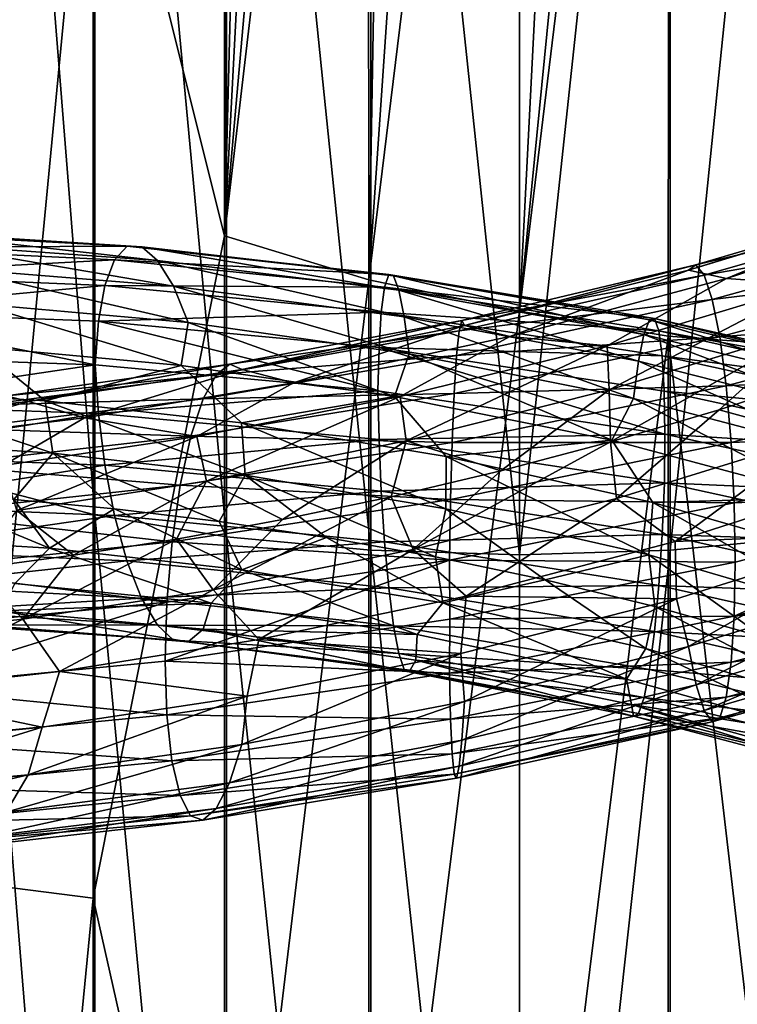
# Model space of a CAD drawing. Header units: metres. Extents: x -109 to 109, y -452 to 89.
# Tile 214 of 256: x -5.86 to 2.55, y -268.13 to -256.59. Entities that reach past the tile are written whole.
import ezdxf

# ---------------------------------------------------------------- set-up
doc = ezdxf.new("R2010")
doc.units = ezdxf.units.M
doc.layers.add('solid_K244270000C71_000_01', color=7, linetype='CONTINUOUS')
doc.layers.add('solid_k244270000c71_000_02', color=7, linetype='CONTINUOUS')

msp = doc.modelspace()

# ---------------------------------------------------------------- linework, layer by layer
at = {"layer": 'solid_K244270000C71_000_01'}
for points in [[(0, -260.007507, 848.355286), (0, -245.238205, 852.579956), (0.747001, -245.389374, 852.577026)], [(0, -260.007507, 848.355286), (0.747001, -245.389374, 852.577026), (1.430034, -245.509567, 852.638489)], [(0, -260.007507, 848.355286), (1.430034, -245.509567, 852.638489), (1.758443, -245.559601, 852.690857)], [(0, -260.007507, 848.355286), (1.758443, -245.559601, 852.690857), (1.744606, -260.300812, 848.448914)], [(3.437735, -260.423126, 848.982727), (1.744606, -260.300812, 848.448914), (1.758443, -245.559601, 852.690857)], [(2.01105, -245.593628, 852.741638), (3.437735, -260.423126, 848.982727), (1.758443, -245.559601, 852.690857)], [(2.01105, -245.593628, 852.741638), (2.474467, -245.642578, 852.860229), (3.437735, -260.423126, 848.982727)], [(2.474467, -245.642578, 852.860229), (2.83879, -245.663361, 852.978638), (3.437735, -260.423126, 848.982727)], [(1.767249, -262.808716, 865.119995), (3.458888, -262.649445, 864.593689), (3.458888, -246.291794, 869.041626)], [(1.767249, -246.407928, 869.579102), (1.767249, -262.808716, 865.119995), (3.458888, -246.291794, 869.041626)], [(0, -262.862549, 865.297791), (1.767249, -262.808716, 865.119995), (1.767249, -246.407928, 869.579102)], [(0, -246.447159, 869.760681), (0, -262.862549, 865.297791), (1.767249, -246.407928, 869.579102)], [(4.748818, -258.675842, 878.583252), (4.546462, -258.747101, 877.905029), (1.980928, -259.527496, 878.277954)], [(4.748818, -258.675842, 878.583252), (1.980928, -259.527496, 878.277954), (2.069096, -259.464996, 878.981384)], [(2.426155, -259.625, 877.583008), (1.980928, -259.527496, 878.277954), (4.546462, -258.747101, 877.905029)], [(4.748818, -258.675842, 878.583252), (2.069096, -259.464996, 878.981384), (4.967065, -258.783966, 879.259949)], [(4.888566, -258.820709, 877.140991), (2.426155, -259.625, 877.583008), (4.546462, -258.747101, 877.905029)], [(2.069096, -259.464996, 878.981384), (2.164188, -259.582855, 879.684509), (4.967065, -258.783966, 879.259949)], [(4.967065, -258.783966, 879.259949), (2.164188, -259.582855, 879.684509), (5.185391, -259.059113, 879.887634)], [(3.421678, -259.694153, 876.877869), (2.426155, -259.625, 877.583008), (4.888566, -258.820709, 877.140991)], [(2.164188, -259.582855, 879.684509), (2.259315, -259.868103, 880.337952), (5.185391, -259.059113, 879.887634)], [(5.185391, -259.059113, 879.887634), (2.259315, -259.868103, 880.337952), (5.387984, -259.488861, 880.418396)], [(2.069096, -259.464996, 878.981384), (-0.675254, -260.117401, 878.913818), (2.164188, -259.582855, 879.684509)], [(2.164188, -259.582855, 879.684509), (-0.706287, -260.238953, 879.622009), (2.259315, -259.868103, 880.337952)], [(-0.675254, -260.117401, 878.913818), (-0.706287, -260.238953, 879.622009), (2.164188, -259.582855, 879.684509)], [(-0.112862, -260.302002, 877.593567), (-0.64648, -260.176453, 878.205139), (1.980928, -259.527496, 878.277954)], [(2.426155, -259.625, 877.583008), (-0.112862, -260.302002, 877.593567), (1.980928, -259.527496, 878.277954)], [(2.259315, -259.868103, 880.337952), (2.347586, -260.307617, 880.891968), (5.387984, -259.488861, 880.418396)], [(5.387984, -259.488861, 880.418396), (2.347586, -260.307617, 880.891968), (5.560339, -260.054352, 880.810059)], [(1.025987, -260.412659, 877.068237), (-0.112862, -260.302002, 877.593567), (2.426155, -259.625, 877.583008)], [(3.421678, -259.694153, 876.877869), (1.025987, -260.412659, 877.068237), (2.426155, -259.625, 877.583008)], [(1.050421, -260.930664, 876.615295), (1.025987, -260.412659, 877.068237), (3.421678, -259.694153, 876.877869)], [(3.398246, -260.211945, 876.426636), (1.050421, -260.930664, 876.615295), (3.421678, -259.694153, 876.877869)], [(2.259315, -259.868103, 880.337952), (-0.737332, -260.527832, 880.279968), (2.347586, -260.307617, 880.891968)], [(-0.706287, -260.238953, 879.622009), (-0.737332, -260.527832, 880.279968), (2.259315, -259.868103, 880.337952)], [(0, -274.390656, 842.960449), (0, -260.007507, 848.355286), (1.744606, -260.300812, 848.448914)], [(-1.351772, -260.072479, 846.307861), (-1.294171, -260.506744, 846.852539), (1.336079, -261.02887, 846.667908)], [(-1.351772, -260.072479, 846.307861), (1.336079, -261.02887, 846.667908), (1.395546, -260.593018, 846.124695)], [(1.459682, -260.280792, 845.481567), (4.287791, -260.972229, 845.773438), (1.523842, -260.108124, 844.78772)], [(1.523842, -260.108124, 844.78772), (4.47626, -260.805359, 845.101135), (1.583379, -260.090942, 844.092041)], [(4.287791, -260.972229, 845.773438), (4.47626, -260.805359, 845.101135), (1.523842, -260.108124, 844.78772)], [(1.583379, -260.090942, 844.092041), (4.651147, -260.793884, 844.424805), (1.634029, -260.238281, 843.440918)], [(4.47626, -260.805359, 845.101135), (4.651147, -260.793884, 844.424805), (1.583379, -260.090942, 844.092041)], [(2.347586, -260.307617, 880.891968), (2.422682, -260.881958, 881.302612), (5.560339, -260.054352, 880.810059)], [(5.560339, -260.054352, 880.810059), (2.422682, -260.881958, 881.302612), (5.69322, -260.712646, 881.044495)], [(3.398246, -260.211945, 876.426636), (1.066254, -261.539856, 876.322876), (1.050421, -260.930664, 876.615295)], [(3.398246, -260.211945, 876.426636), (2.341079, -261.163849, 876.269714), (1.066254, -261.539856, 876.322876)], [(1.395546, -260.593018, 846.124695), (4.099391, -261.2789, 846.39447), (1.459682, -260.280792, 845.481567)], [(4.099391, -261.2789, 846.39447), (4.287791, -260.972229, 845.773438), (1.459682, -260.280792, 845.481567)], [(1.634029, -260.238281, 843.440918), (4.799932, -260.946411, 843.78949), (1.673079, -260.530853, 842.87262)], [(4.651147, -260.793884, 844.424805), (4.799932, -260.946411, 843.78949), (1.634029, -260.238281, 843.440918)], [(3.398246, -260.211945, 876.426636), (3.596879, -260.751831, 876.100098), (2.341079, -261.163849, 876.269714)], [(2.347586, -260.307617, 880.891968), (-0.76614, -260.970673, 880.837646), (2.422682, -260.881958, 881.302612)], [(-0.737332, -260.527832, 880.279968), (-0.76614, -260.970673, 880.837646), (2.347586, -260.307617, 880.891968)], [(0, -274.390656, 842.960449), (1.744606, -260.300812, 848.448914), (1.744606, -274.661438, 843.042542)], [(3.437735, -274.830933, 843.562805), (1.744606, -274.661438, 843.042542), (1.744606, -260.300812, 848.448914)], [(3.437735, -260.423126, 848.982727), (3.437735, -274.830933, 843.562805), (1.744606, -260.300812, 848.448914)], [(-1.644939, -260.433441, 842.606628), (1.698205, -260.943237, 842.423218), (1.703674, -261.449799, 842.128723)], [(-1.329785, -261.526642, 876.40332), (-1.401315, -261.007202, 876.849792), (1.025987, -260.412659, 877.068237)], [(1.050421, -260.930664, 876.615295), (-1.329785, -261.526642, 876.40332), (1.025987, -260.412659, 877.068237)], [(1.395546, -260.593018, 846.124695), (1.336079, -261.02887, 846.667908), (3.924708, -261.709778, 846.916687)], [(1.395546, -260.593018, 846.124695), (3.924708, -261.709778, 846.916687), (4.099391, -261.2789, 846.39447)], [(1.673079, -260.530853, 842.87262), (4.91464, -261.243408, 843.232605), (1.698205, -260.943237, 842.423218)], [(4.799932, -260.946411, 843.78949), (4.91464, -261.243408, 843.232605), (1.673079, -260.530853, 842.87262)], [(2.422682, -260.881958, 881.302612), (2.480579, -261.547668, 881.550781), (5.69322, -260.712646, 881.044495)], [(5.69322, -260.712646, 881.044495), (2.480579, -261.547668, 881.550781), (5.77872, -261.41391, 881.110107)], [(2.341079, -261.163849, 876.269714), (3.596879, -260.751831, 876.100098), (3.485479, -261.476654, 876.013611)], [(2.422682, -260.881958, 881.302612), (-0.790647, -261.547821, 881.250732), (2.480579, -261.547668, 881.550781)], [(-0.76614, -260.970673, 880.837646), (-0.790647, -261.547821, 881.250732), (2.422682, -260.881958, 881.302612)], [(1.698205, -260.943237, 842.423218), (4.988448, -261.65918, 842.789551), (1.703674, -261.449799, 842.128723)], [(4.91464, -261.243408, 843.232605), (4.988448, -261.65918, 842.789551), (1.698205, -260.943237, 842.423218)], [(1.082489, -261.519501, 847.067566), (3.595757, -262.188995, 847.267517), (1.336079, -261.02887, 846.667908)], [(3.595757, -262.188995, 847.267517), (3.924708, -261.709778, 846.916687), (1.336079, -261.02887, 846.667908)], [(1.066254, -261.539856, 876.322876), (2.341079, -261.163849, 876.269714), (1.137148, -262.201935, 876.212646)], [(2.341079, -261.163849, 876.269714), (3.485479, -261.476654, 876.013611), (1.137148, -262.201935, 876.212646)], [(2.480579, -261.547668, 881.550781), (2.517833, -262.254395, 881.624084), (5.77872, -261.41391, 881.110107)], [(5.77872, -261.41391, 881.110107), (2.517833, -262.254395, 881.624084), (5.805408, -262.10788, 880.996948)], [(-0.861687, -261.709595, 847.444153), (1.56508, -262.247955, 847.312622), (1.082489, -261.519501, 847.067566)], [(2.480579, -261.547668, 881.550781), (-0.809542, -262.215607, 881.500122), (2.517833, -262.254395, 881.624084)], [(-0.790647, -261.547821, 881.250732), (-0.809542, -262.215607, 881.500122), (2.480579, -261.547668, 881.550781)], [(1.56508, -262.247955, 847.312622), (3.595757, -262.188995, 847.267517), (1.082489, -261.519501, 847.067566)], [(1.137148, -262.201935, 876.212646), (3.485479, -261.476654, 876.013611), (1.826816, -262.707825, 876.268799)], [(1.703674, -261.449799, 842.128723), (5.015303, -262.168549, 842.496033), (1.698378, -262.020142, 842.017212)], [(4.988448, -261.65918, 842.789551), (5.015303, -262.168549, 842.496033), (1.703674, -261.449799, 842.128723)], [(3.485479, -261.476654, 876.013611), (4.221348, -261.937042, 875.949036), (1.826816, -262.707825, 876.268799)], [(4.309834, -262.603943, 876.186707), (1.826816, -262.707825, 876.268799), (4.221348, -261.937042, 875.949036)], [(1.698378, -262.020142, 842.017212), (4.988956, -262.738403, 842.379089), (1.673403, -262.626282, 842.082825)], [(5.015303, -262.168549, 842.496033), (4.988956, -262.738403, 842.379089), (1.698378, -262.020142, 842.017212)], [(2.517833, -262.254395, 881.624084), (2.530509, -262.9505, 881.511047), (5.805408, -262.10788, 880.996948)], [(5.805408, -262.10788, 880.996948), (2.518089, -263.581512, 881.212585), (5.779309, -262.737762, 880.703918)], [(5.805408, -262.10788, 880.996948), (2.530509, -262.9505, 881.511047), (2.518089, -263.581512, 881.212585)], [(-0.809542, -262.215607, 881.500122), (-0.8217, -262.923676, 881.573303), (2.517833, -262.254395, 881.624084)], [(1.56508, -262.247955, 847.312622), (3.94411, -262.933075, 847.574646), (3.595757, -262.188995, 847.267517)], [(-0.863309, -262.325439, 847.515015), (-0.985464, -262.886658, 847.419739), (0.302334, -263.156891, 847.283997)], [(-0.863309, -262.325439, 847.515015), (0.302334, -263.156891, 847.283997), (1.516366, -262.862946, 847.37738)], [(2.517833, -262.254395, 881.624084), (-0.8217, -262.923676, 881.573303), (2.530509, -262.9505, 881.511047)], [(1.516366, -262.862946, 847.37738), (3.849737, -263.545624, 847.625427), (1.56508, -262.247955, 847.312622)], [(3.849737, -263.545624, 847.625427), (3.94411, -262.933075, 847.574646), (1.56508, -262.247955, 847.312622)], [(1.673403, -262.626282, 842.082825), (4.915591, -263.343262, 842.434082), (1.63448, -263.220764, 842.316895)], [(4.988956, -262.738403, 842.379089), (4.915591, -263.343262, 842.434082), (1.673403, -262.626282, 842.082825)], [(1.767249, -278.791412, 859.338623), (3.458888, -278.590027, 858.826965), (3.458888, -262.649445, 864.593689)], [(1.767249, -262.808716, 865.119995), (1.767249, -278.791412, 859.338623), (3.458888, -262.649445, 864.593689)], [(4.309834, -262.603943, 876.186707), (1.839984, -263.37912, 876.512512), (1.826816, -262.707825, 876.268799)], [(1.981752, -263.93631, 876.910645), (1.839984, -263.37912, 876.512512), (4.309834, -262.603943, 876.186707)], [(4.548353, -263.14798, 876.554382), (1.981752, -263.93631, 876.910645), (4.309834, -262.603943, 876.186707)], [(1.839984, -263.37912, 876.512512), (-0.624753, -263.348877, 876.174805), (1.826816, -262.707825, 876.268799)], [(0, -278.859467, 859.511475), (1.767249, -278.791412, 859.338623), (1.767249, -262.808716, 865.119995)], [(0, -262.862549, 865.297791), (0, -278.859467, 859.511475), (1.767249, -262.808716, 865.119995)], [(5.779309, -262.737762, 880.703918), (2.518089, -263.581512, 881.212585), (5.694322, -263.281464, 880.256165)], [(-0.8217, -262.923676, 881.573303), (-0.818144, -263.618652, 881.459473), (2.530509, -262.9505, 881.511047)], [(1.516366, -262.862946, 847.37738), (0.302334, -263.156891, 847.283997), (1.587408, -263.470245, 847.263306)], [(1.516366, -262.862946, 847.37738), (1.587408, -263.470245, 847.263306), (2.858021, -263.82666, 847.355957)], [(1.516366, -262.862946, 847.37738), (2.858021, -263.82666, 847.355957), (3.849737, -263.545624, 847.625427)], [(2.530509, -262.9505, 881.511047), (-0.818144, -263.618652, 881.459473), (2.518089, -263.581512, 881.212585)], [(0.302334, -263.156891, 847.283997), (-0.899784, -263.427582, 847.105347), (1.483159, -263.962677, 846.958435)], [(1.587408, -263.470245, 847.263306), (0.302334, -263.156891, 847.283997), (1.483159, -263.962677, 846.958435)], [(2.070024, -264.385925, 877.455322), (1.981752, -263.93631, 876.910645), (4.548353, -263.14798, 876.554382)], [(4.750946, -263.587372, 877.075989), (2.070024, -264.385925, 877.455322), (4.548353, -263.14798, 876.554382)], [(1.63448, -263.220764, 842.316895), (4.801258, -263.934937, 842.653137), (1.583935, -263.760712, 842.708984)], [(4.915591, -263.343262, 842.434082), (4.801258, -263.934937, 842.653137), (1.63448, -263.220764, 842.316895)], [(5.694322, -263.281464, 880.256165), (2.48106, -264.122711, 880.752258), (5.561875, -263.694946, 879.692688)], [(2.518089, -263.581512, 881.212585), (2.48106, -264.122711, 880.752258), (5.694322, -263.281464, 880.256165)], [(-0.646749, -264.583588, 876.823975), (-0.687264, -264.01944, 876.412231), (1.839984, -263.37912, 876.512512)], [(1.981752, -263.93631, 876.910645), (-0.646749, -264.583588, 876.823975), (1.839984, -263.37912, 876.512512)], [(-0.899784, -263.427582, 847.105347), (-1.198572, -263.798767, 846.690063), (1.25547, -264.32077, 846.496887)], [(1.483159, -263.962677, 846.958435), (-0.899784, -263.427582, 847.105347), (1.25547, -264.32077, 846.496887)], [(1.587408, -263.470245, 847.263306), (1.483159, -263.962677, 846.958435), (3.820707, -264.645721, 847.197388)], [(2.858021, -263.82666, 847.355957), (1.587408, -263.470245, 847.263306), (3.820707, -264.645721, 847.197388)], [(2.518089, -263.581512, 881.212585), (-0.821784, -264.250458, 881.157593), (2.48106, -264.122711, 880.752258)], [(-0.818144, -263.618652, 881.459473), (-0.821784, -264.250458, 881.157593), (2.518089, -263.581512, 881.212585)], [(2.16515, -264.686707, 878.101746), (2.070024, -264.385925, 877.455322), (4.750946, -263.587372, 877.075989)], [(4.969272, -263.877472, 877.696838), (2.16515, -264.686707, 878.101746), (4.750946, -263.587372, 877.075989)], [(5.561875, -263.694946, 879.692688), (2.423352, -264.531128, 880.170898), (5.389875, -263.943573, 879.051208)], [(2.48106, -264.122711, 880.752258), (2.423352, -264.531128, 880.170898), (5.561875, -263.694946, 879.692688)], [(1.583935, -263.760712, 842.708984), (4.65278, -264.470673, 843.026733), (1.524468, -264.20639, 843.243103)], [(4.801258, -263.934937, 842.653137), (4.65278, -264.470673, 843.026733), (1.583935, -263.760712, 842.708984)], [(-0.675556, -265.036591, 877.372192), (-0.646749, -264.583588, 876.823975), (1.981752, -263.93631, 876.910645)], [(2.070024, -264.385925, 877.455322), (-0.675556, -265.036591, 877.372192), (1.981752, -263.93631, 876.910645)], [(1.483159, -263.962677, 846.958435), (1.25547, -264.32077, 846.496887), (3.670425, -264.997681, 846.705261)], [(3.820707, -264.645721, 847.197388), (1.483159, -263.962677, 846.958435), (3.670425, -264.997681, 846.705261)], [(2.260242, -264.821381, 878.80188), (2.16515, -264.686707, 878.101746), (4.969272, -263.877472, 877.696838)], [(5.187519, -264.00174, 878.370789), (2.260242, -264.821381, 878.80188), (4.969272, -263.877472, 877.696838)], [(5.389875, -263.943573, 879.051208), (2.34841, -264.77243, 879.507324), (5.187519, -264.00174, 878.370789)], [(2.423352, -264.531128, 880.170898), (2.34841, -264.77243, 879.507324), (5.389875, -263.943573, 879.051208)], [(2.34841, -264.77243, 879.507324), (2.260242, -264.821381, 878.80188), (5.187519, -264.00174, 878.370789)], [(-1.217546, -264.098114, 846.111328), (1.311913, -264.619293, 845.92041), (1.25547, -264.32077, 846.496887)], [(-0.821784, -264.250458, 881.157593), (-0.809699, -264.790009, 880.693359), (2.48106, -264.122711, 880.752258)], [(2.48106, -264.122711, 880.752258), (-0.809699, -264.790009, 880.693359), (2.423352, -264.531128, 880.170898)], [(1.524468, -264.20639, 843.243103), (4.478097, -264.911011, 843.539917), (1.460331, -264.533936, 843.878479)], [(4.65278, -264.470673, 843.026733), (4.478097, -264.911011, 843.539917), (1.524468, -264.20639, 843.243103)], [(1.311913, -264.619293, 845.92041), (3.670425, -264.997681, 846.705261), (1.25547, -264.32077, 846.496887)], [(-0.706601, -265.341125, 878.023071), (-0.675556, -265.036591, 877.372192), (2.070024, -264.385925, 877.455322)], [(2.16515, -264.686707, 878.101746), (-0.706601, -265.341125, 878.023071), (2.070024, -264.385925, 877.455322)], [(-0.809699, -264.790009, 880.693359), (-0.790866, -265.196014, 880.107422), (2.423352, -264.531128, 880.170898)], [(2.423352, -264.531128, 880.170898), (-0.790866, -265.196014, 880.107422), (2.34841, -264.77243, 879.507324)], [(1.460331, -264.533936, 843.878479), (4.289696, -265.232422, 844.153442), (1.396171, -264.723145, 844.568054)], [(4.478097, -264.911011, 843.539917), (4.289696, -265.232422, 844.153442), (1.460331, -264.533936, 843.878479)], [(1.311913, -264.619293, 845.92041), (3.800573, -265.301117, 846.142822), (3.670425, -264.997681, 846.705261)], [(3.92634, -265.439911, 845.498352), (3.800573, -265.301117, 846.142822), (1.311913, -264.619293, 845.92041)], [(1.336635, -264.753784, 845.264038), (3.92634, -265.439911, 845.498352), (1.311913, -264.619293, 845.92041)], [(-0.790866, -265.196014, 880.107422), (-0.766408, -265.434204, 879.438782), (2.34841, -264.77243, 879.507324)], [(2.34841, -264.77243, 879.507324), (-0.766408, -265.434204, 879.438782), (2.260242, -264.821381, 878.80188)], [(-0.737635, -265.479584, 878.72821), (-0.706601, -265.341125, 878.023071), (2.16515, -264.686707, 878.101746)], [(2.260242, -264.821381, 878.80188), (-0.737635, -265.479584, 878.72821), (2.16515, -264.686707, 878.101746)], [(1.396171, -264.723145, 844.568054), (4.101228, -265.415344, 844.821594), (1.336635, -264.753784, 845.264038)], [(4.101228, -265.415344, 844.821594), (3.92634, -265.439911, 845.498352), (1.336635, -264.753784, 845.264038)], [(4.289696, -265.232422, 844.153442), (4.101228, -265.415344, 844.821594), (1.396171, -264.723145, 844.568054)], [(-0.766408, -265.434204, 879.438782), (-0.737635, -265.479584, 878.72821), (2.260242, -264.821381, 878.80188)]]:
    msp.add_3dface(points, dxfattribs=at)
at = {"layer": 'solid_k244270000c71_000_02'}
for points in [[(-3.465206, -244.129715, 853.604736), (-3.458888, -259.123077, 849.417969), (-4.999055, -252.96637, 852.220215)], [(-3.377214, -244.179764, 853.553162), (-3.458888, -259.123077, 849.417969), (-3.465206, -244.129715, 853.604736)], [(-3.377214, -244.179764, 853.553162), (-3.079612, -244.328613, 853.392334), (-3.458888, -259.123077, 849.417969)], [(-3.079612, -244.328613, 853.392334), (-2.693619, -244.490189, 853.210632), (-3.458888, -259.123077, 849.417969)], [(-2.693619, -244.490189, 853.210632), (-2.18374, -244.669998, 853.010559), (-3.458888, -259.123077, 849.417969)], [(-2.18374, -244.669998, 853.010559), (-1.780121, -244.794418, 852.881165), (-3.458888, -259.123077, 849.417969)], [(-1.780121, -244.794418, 852.881165), (-1.767249, -259.640808, 848.671326), (-3.458888, -259.123077, 849.417969)], [(-1.51035, -244.871216, 852.807922), (-1.767249, -259.640808, 848.671326), (-1.780121, -244.794418, 852.881165)], [(-1.51035, -244.871216, 852.807922), (-0.765598, -245.063583, 852.657898), (-1.767249, -259.640808, 848.671326)], [(-0.765598, -245.063583, 852.657898), (0, -245.238205, 852.579956), (-1.767249, -259.640808, 848.671326)], [(-1.767249, -259.640808, 848.671326), (0, -245.238205, 852.579956), (0, -260.007507, 848.355286)], [(-6.304805, -245.855911, 867.024475), (-4.980319, -262.395599, 863.754883), (-4.980319, -246.106705, 868.185059)], [(-6.304805, -245.855911, 867.024475), (-6.304805, -262.051636, 862.618408), (-4.980319, -262.395599, 863.754883)], [(-4.980319, -246.106705, 868.185059), (-3.437735, -262.652191, 864.602661), (-3.437735, -246.293793, 869.050842)], [(-4.980319, -246.106705, 868.185059), (-4.980319, -262.395599, 863.754883), (-3.437735, -262.652191, 864.602661)], [(-3.437735, -246.293793, 869.050842), (-1.744606, -262.81015, 865.124512), (-1.744606, -246.408966, 869.583801)], [(-3.437735, -246.293793, 869.050842), (-3.437735, -262.652191, 864.602661), (-1.744606, -262.81015, 865.124512)], [(-1.744606, -246.408966, 869.583801), (0, -262.862549, 865.297791), (0, -246.447159, 869.760681)], [(-1.744606, -246.408966, 869.583801), (-1.744606, -262.81015, 865.124512), (0, -262.862549, 865.297791)], [(-4.999055, -252.96637, 852.220215), (-6.320303, -266.719421, 849.003052), (-6.320303, -252.625839, 853.554443)], [(-4.999055, -252.96637, 852.220215), (-4.999055, -266.887726, 847.672485), (-6.320303, -266.719421, 849.003052)], [(-3.458888, -259.123077, 849.417969), (-4.999055, -266.887726, 847.672485), (-4.999055, -252.96637, 852.220215)], [(-7.528053, -259.088013, 846.169006), (-4.603035, -259.245361, 844.970215), (-7.768865, -259.261475, 845.566956)], [(-7.244991, -259.076935, 846.808105), (-4.429957, -259.250977, 845.647034), (-7.528053, -259.088013, 846.169006)], [(-4.429957, -259.250977, 845.647034), (-4.603035, -259.245361, 844.970215), (-7.528053, -259.088013, 846.169006)], [(-4.243438, -259.411957, 846.32135), (-4.429957, -259.250977, 845.647034), (-7.244991, -259.076935, 846.808105)], [(-6.939947, -259.221039, 847.441772), (-4.243438, -259.411957, 846.32135), (-7.244991, -259.076935, 846.808105)], [(-3.458888, -259.123077, 849.417969), (-3.458888, -273.728119, 844.035034), (-4.999055, -266.887726, 847.672485)], [(-1.767249, -259.640808, 848.671326), (-3.458888, -273.728119, 844.035034), (-3.458888, -259.123077, 849.417969)], [(-4.056986, -259.713226, 846.945618), (-4.243438, -259.411957, 846.32135), (-6.939947, -259.221039, 847.441772)], [(-6.635014, -259.506378, 848.025635), (-4.056986, -259.713226, 846.945618), (-6.939947, -259.221039, 847.441772)], [(-7.768865, -259.261475, 845.566956), (-4.750281, -259.403412, 844.335876), (-7.954525, -259.57666, 845.037415)], [(-4.603035, -259.245361, 844.970215), (-4.750281, -259.403412, 844.335876), (-7.768865, -259.261475, 845.566956)], [(-4.603035, -259.245361, 844.970215), (-1.533714, -259.576324, 844.273254), (-4.750281, -259.403412, 844.335876)], [(-1.476045, -259.591461, 844.969116), (-1.533714, -259.576324, 844.273254), (-4.603035, -259.245361, 844.970215)], [(-4.429957, -259.250977, 845.647034), (-1.476045, -259.591461, 844.969116), (-4.603035, -259.245361, 844.970215)], [(-1.413897, -259.762115, 845.663635), (-1.476045, -259.591461, 844.969116), (-4.429957, -259.250977, 845.647034)], [(-4.243438, -259.411957, 846.32135), (-1.413897, -259.762115, 845.663635), (-4.429957, -259.250977, 845.647034)], [(-4.750281, -259.403412, 844.335876), (-4.863802, -259.705261, 843.781372), (-7.954525, -259.57666, 845.037415)], [(-4.750281, -259.403412, 844.335876), (-1.582775, -259.725525, 843.622437), (-4.863802, -259.705261, 843.781372)], [(-1.533714, -259.576324, 844.273254), (-1.582775, -259.725525, 843.622437), (-4.750281, -259.403412, 844.335876)], [(-1.351772, -260.072479, 846.307861), (-1.413897, -259.762115, 845.663635), (-4.243438, -259.411957, 846.32135)], [(-4.056986, -259.713226, 846.945618), (-1.351772, -260.072479, 846.307861), (-4.243438, -259.411957, 846.32135)], [(2.069096, -259.464996, 878.981384), (-0.64648, -260.176453, 878.205139), (-0.675254, -260.117401, 878.913818)], [(2.069096, -259.464996, 878.981384), (1.980928, -259.527496, 878.277954), (-0.64648, -260.176453, 878.205139)], [(-7.954525, -259.57666, 845.037415), (-4.863802, -259.705261, 843.781372), (-8.073986, -260.006622, 844.614136)], [(-6.635014, -259.506378, 848.025635), (-6.352283, -259.918732, 848.514893), (-3.88411, -260.139557, 847.472107)], [(-6.635014, -259.506378, 848.025635), (-3.88411, -260.139557, 847.472107), (-4.056986, -259.713226, 846.945618)], [(-1.533714, -259.576324, 844.273254), (1.583379, -260.090942, 844.092041), (-1.582775, -259.725525, 843.622437)], [(1.523842, -260.108124, 844.78772), (1.583379, -260.090942, 844.092041), (-1.533714, -259.576324, 844.273254)], [(-1.476045, -259.591461, 844.969116), (1.523842, -260.108124, 844.78772), (-1.533714, -259.576324, 844.273254)], [(-4.863802, -259.705261, 843.781372), (-4.936847, -260.124908, 843.341919), (-8.073986, -260.006622, 844.614136)], [(-4.863802, -259.705261, 843.781372), (-1.6206, -260.019745, 843.054932), (-4.936847, -260.124908, 843.341919)], [(-1.582775, -259.725525, 843.622437), (-1.6206, -260.019745, 843.054932), (-4.863802, -259.705261, 843.781372)], [(-1.767249, -259.640808, 848.671326), (-1.767249, -274.101654, 843.283386), (-3.458888, -273.728119, 844.035034)], [(-1.767249, -259.640808, 848.671326), (0, -260.007507, 848.355286), (-1.767249, -274.101654, 843.283386)], [(1.459682, -260.280792, 845.481567), (1.523842, -260.108124, 844.78772), (-1.476045, -259.591461, 844.969116)], [(-1.413897, -259.762115, 845.663635), (1.459682, -260.280792, 845.481567), (-1.476045, -259.591461, 844.969116)], [(-4.056986, -259.713226, 846.945618), (-3.88411, -260.139557, 847.472107), (-1.294171, -260.506744, 846.852539)], [(-4.056986, -259.713226, 846.945618), (-1.294171, -260.506744, 846.852539), (-1.351772, -260.072479, 846.307861)], [(-1.582775, -259.725525, 843.622437), (1.634029, -260.238281, 843.440918), (-1.6206, -260.019745, 843.054932)], [(1.583379, -260.090942, 844.092041), (1.634029, -260.238281, 843.440918), (-1.582775, -259.725525, 843.622437)], [(1.395546, -260.593018, 846.124695), (1.459682, -260.280792, 845.481567), (-1.413897, -259.762115, 845.663635)], [(-1.351772, -260.072479, 846.307861), (1.395546, -260.593018, 846.124695), (-1.413897, -259.762115, 845.663635)], [(-3.966106, -260.642975, 847.93689), (-3.88411, -260.139557, 847.472107), (-6.352283, -259.918732, 848.514893)], [(-6.341261, -260.422882, 848.993713), (-3.966106, -260.642975, 847.93689), (-6.352283, -259.918732, 848.514893)], [(-8.073986, -260.006622, 844.614136), (-4.976295, -260.635742, 843.057007), (-8.133139, -260.524628, 844.339478)], [(-8.073986, -260.006622, 844.614136), (-4.936847, -260.124908, 843.341919), (-4.976295, -260.635742, 843.057007)], [(-1.6206, -260.019745, 843.054932), (-1.644939, -260.433441, 842.606628), (-4.936847, -260.124908, 843.341919)], [(-1.767249, -274.101654, 843.283386), (0, -260.007507, 848.355286), (0, -274.390656, 842.960449)], [(-1.6206, -260.019745, 843.054932), (1.673079, -260.530853, 842.87262), (-1.644939, -260.433441, 842.606628)], [(1.634029, -260.238281, 843.440918), (1.673079, -260.530853, 842.87262), (-1.6206, -260.019745, 843.054932)], [(-4.936847, -260.124908, 843.341919), (-1.661127, -260.940582, 842.314819), (-4.976295, -260.635742, 843.057007)], [(-4.936847, -260.124908, 843.341919), (-1.644939, -260.433441, 842.606628), (-1.661127, -260.940582, 842.314819)], [(-3.966106, -260.642975, 847.93689), (-1.464942, -261.005615, 847.29071), (-3.88411, -260.139557, 847.472107)], [(-1.464942, -261.005615, 847.29071), (-1.294171, -260.506744, 846.852539), (-3.88411, -260.139557, 847.472107)], [(-0.675254, -260.117401, 878.913818), (-3.254092, -260.689728, 877.687073), (-3.398927, -260.628693, 878.381042)], [(-0.675254, -260.117401, 878.913818), (-3.398927, -260.628693, 878.381042), (-0.706287, -260.238953, 879.622009)], [(-0.675254, -260.117401, 878.913818), (-0.64648, -260.176453, 878.205139), (-3.254092, -260.689728, 877.687073)], [(-0.706287, -260.238953, 879.622009), (-3.555135, -260.747681, 879.072937), (-0.737332, -260.527832, 880.279968)], [(-3.398927, -260.628693, 878.381042), (-3.555135, -260.747681, 879.072937), (-0.706287, -260.238953, 879.622009)], [(-2.648714, -260.846191, 877.168579), (-3.254092, -260.689728, 877.687073), (-0.64648, -260.176453, 878.205139)], [(-0.112862, -260.302002, 877.593567), (-2.648714, -260.846191, 877.168579), (-0.64648, -260.176453, 878.205139)], [(-1.401315, -261.007202, 876.849792), (-2.648714, -260.846191, 877.168579), (-0.112862, -260.302002, 877.593567)], [(1.025987, -260.412659, 877.068237), (-1.401315, -261.007202, 876.849792), (-0.112862, -260.302002, 877.593567)], [(-7.693151, -260.925629, 850.172485), (-5.562711, -261.057831, 848.889465), (-6.341261, -260.422882, 848.993713)], [(-5.562711, -261.057831, 848.889465), (-3.966106, -260.642975, 847.93689), (-6.341261, -260.422882, 848.993713)], [(-1.644939, -260.433441, 842.606628), (1.703674, -261.449799, 842.128723), (-1.661127, -260.940582, 842.314819)], [(1.673079, -260.530853, 842.87262), (1.698205, -260.943237, 842.423218), (-1.644939, -260.433441, 842.606628)], [(-1.464942, -261.005615, 847.29071), (1.082489, -261.519501, 847.067566), (-1.294171, -260.506744, 846.852539)], [(1.082489, -261.519501, 847.067566), (1.336079, -261.02887, 846.667908), (-1.294171, -260.506744, 846.852539)], [(-8.133139, -260.524628, 844.339478), (-4.976295, -260.635742, 843.057007), (-8.074808, -261.097504, 844.214172)], [(-3.398927, -260.628693, 878.381042), (-5.759683, -261.066193, 876.734192), (-6.016038, -260.997681, 877.393982)], [(-3.398927, -260.628693, 878.381042), (-6.016038, -260.997681, 877.393982), (-3.555135, -260.747681, 879.072937)], [(-3.398927, -260.628693, 878.381042), (-3.254092, -260.689728, 877.687073), (-5.759683, -261.066193, 876.734192)], [(-0.737332, -260.527832, 880.279968), (-3.711401, -261.033539, 879.714233), (-0.76614, -260.970673, 880.837646)], [(-3.555135, -260.747681, 879.072937), (-3.711401, -261.033539, 879.714233), (-0.737332, -260.527832, 880.279968)], [(-4.976295, -260.635742, 843.057007), (-4.93735, -261.207672, 842.941162), (-8.074808, -261.097504, 844.214172)], [(-5.10054, -261.256195, 876.317322), (-5.759683, -261.066193, 876.734192), (-3.254092, -260.689728, 877.687073)], [(-5.562711, -261.057831, 848.889465), (-3.262213, -261.315338, 847.9729), (-3.966106, -260.642975, 847.93689)], [(-2.648714, -260.846191, 877.168579), (-5.10054, -261.256195, 876.317322), (-3.254092, -260.689728, 877.687073)], [(-4.976295, -260.635742, 843.057007), (-1.661127, -260.940582, 842.314819), (-4.93735, -261.207672, 842.941162)], [(-3.262213, -261.315338, 847.9729), (-1.464942, -261.005615, 847.29071), (-3.966106, -260.642975, 847.93689)], [(-3.555135, -260.747681, 879.072937), (-6.292524, -261.107758, 878.048767), (-3.711401, -261.033539, 879.714233)], [(-6.016038, -260.997681, 877.393982), (-6.292524, -261.107758, 878.048767), (-3.555135, -260.747681, 879.072937)], [(-3.786027, -261.475555, 876.22821), (-5.10054, -261.256195, 876.317322), (-2.648714, -260.846191, 877.168579)], [(-1.401315, -261.007202, 876.849792), (-3.786027, -261.475555, 876.22821), (-2.648714, -260.846191, 877.168579)], [(-5.471258, -261.670624, 848.94873), (-5.562711, -261.057831, 848.889465), (-7.693151, -260.925629, 850.172485)], [(-7.558395, -261.534698, 850.214539), (-5.471258, -261.670624, 848.94873), (-7.693151, -260.925629, 850.172485)], [(-1.661127, -260.940582, 842.314819), (-1.645106, -261.511505, 842.203918), (-4.93735, -261.207672, 842.941162)], [(-0.76614, -260.970673, 880.837646), (-3.856405, -261.473053, 880.255981), (-0.790647, -261.547821, 881.250732)], [(-3.711401, -261.033539, 879.714233), (-3.856405, -261.473053, 880.255981), (-0.76614, -260.970673, 880.837646)], [(-1.661127, -260.940582, 842.314819), (1.703674, -261.449799, 842.128723), (-1.645106, -261.511505, 842.203918)], [(1.050421, -260.930664, 876.615295), (-0.219138, -261.879547, 876.258057), (-1.329785, -261.526642, 876.40332)], [(1.050421, -260.930664, 876.615295), (1.066254, -261.539856, 876.322876), (-0.219138, -261.879547, 876.258057)], [(-6.016038, -260.997681, 877.393982), (-5.759683, -261.066193, 876.734192), (-8.08524, -261.309296, 875.371094)], [(-7.390637, -261.53421, 875.060364), (-8.08524, -261.309296, 875.371094), (-5.759683, -261.066193, 876.734192)], [(-5.10054, -261.256195, 876.317322), (-7.390637, -261.53421, 875.060364), (-5.759683, -261.066193, 876.734192)], [(-3.711401, -261.033539, 879.714233), (-6.56911, -261.383881, 878.652588), (-3.856405, -261.473053, 880.255981)], [(-6.292524, -261.107758, 878.048767), (-6.56911, -261.383881, 878.652588), (-3.711401, -261.033539, 879.714233)], [(-3.21666, -261.93042, 848.041931), (-3.262213, -261.315338, 847.9729), (-5.562711, -261.057831, 848.889465)], [(-5.471258, -261.670624, 848.94873), (-3.21666, -261.93042, 848.041931), (-5.562711, -261.057831, 848.889465)], [(-3.669544, -261.99765, 875.795959), (-3.786027, -261.475555, 876.22821), (-1.401315, -261.007202, 876.849792)], [(-1.329785, -261.526642, 876.40332), (-3.669544, -261.99765, 875.795959), (-1.401315, -261.007202, 876.849792)], [(-3.262213, -261.315338, 847.9729), (-0.861687, -261.709595, 847.444153), (-1.464942, -261.005615, 847.29071)], [(-0.861687, -261.709595, 847.444153), (1.082489, -261.519501, 847.067566), (-1.464942, -261.005615, 847.29071)], [(-8.074808, -261.097504, 844.214172), (-4.93735, -261.207672, 842.941162), (-7.956064, -261.699036, 844.259521)], [(-4.93735, -261.207672, 842.941162), (-4.864744, -261.812042, 843.001831), (-7.956064, -261.699036, 844.259521)], [(-6.054515, -261.817474, 875.214905), (-7.390637, -261.53421, 875.060364), (-5.10054, -261.256195, 876.317322)], [(-3.786027, -261.475555, 876.22821), (-6.054515, -261.817474, 875.214905), (-5.10054, -261.256195, 876.317322)], [(-4.93735, -261.207672, 842.941162), (-1.645106, -261.511505, 842.203918), (-4.864744, -261.812042, 843.001831)], [(-0.863309, -262.325439, 847.515015), (-0.861687, -261.709595, 847.444153), (-3.262213, -261.315338, 847.9729)], [(-3.21666, -261.93042, 848.041931), (-0.863309, -262.325439, 847.515015), (-3.262213, -261.315338, 847.9729)], [(-6.56911, -261.383881, 878.652588), (-6.825766, -261.813446, 879.159241), (-3.856405, -261.473053, 880.255981)], [(-7.558395, -261.534698, 850.214539), (-5.931676, -262.216187, 849.091614), (-5.471258, -261.670624, 848.94873)], [(-3.856405, -261.473053, 880.255981), (-6.825766, -261.813446, 879.159241), (-3.979766, -262.046783, 880.655029)], [(-5.896515, -262.343414, 874.80426), (-6.054515, -261.817474, 875.214905), (-3.786027, -261.475555, 876.22821)], [(-3.669544, -261.99765, 875.795959), (-5.896515, -262.343414, 874.80426), (-3.786027, -261.475555, 876.22821)], [(-1.645106, -261.511505, 842.203918), (-1.620914, -262.117462, 842.271423), (-4.864744, -261.812042, 843.001831)], [(-3.856405, -261.473053, 880.255981), (-3.979766, -262.046783, 880.655029), (-0.790647, -261.547821, 881.250732)], [(-0.790647, -261.547821, 881.250732), (-3.979766, -262.046783, 880.655029), (-0.809542, -262.215607, 881.500122)], [(-1.329785, -261.526642, 876.40332), (-2.779574, -262.449432, 875.776489), (-3.669544, -261.99765, 875.795959)], [(-1.329785, -261.526642, 876.40332), (-1.506781, -262.183258, 876.075317), (-2.779574, -262.449432, 875.776489)], [(1.703674, -261.449799, 842.128723), (1.698378, -262.020142, 842.017212), (-1.645106, -261.511505, 842.203918)], [(-1.645106, -261.511505, 842.203918), (1.698378, -262.020142, 842.017212), (-1.620914, -262.117462, 842.271423)], [(-1.329785, -261.526642, 876.40332), (-0.219138, -261.879547, 876.258057), (-1.506781, -262.183258, 876.075317)], [(1.066254, -261.539856, 876.322876), (1.137148, -262.201935, 876.212646), (-1.246279, -262.801819, 876.010986)], [(-0.219138, -261.879547, 876.258057), (1.066254, -261.539856, 876.322876), (-1.246279, -262.801819, 876.010986)], [(-7.956064, -261.699036, 844.259521), (-4.864744, -261.812042, 843.001831), (-7.771011, -262.281586, 844.460083)], [(-5.471258, -261.670624, 848.94873), (-5.931676, -262.216187, 849.091614), (-4.748893, -262.324951, 848.508423)], [(-5.471258, -261.670624, 848.94873), (-4.748893, -262.324951, 848.508423), (-3.522758, -262.471863, 848.033508)], [(-5.471258, -261.670624, 848.94873), (-3.522758, -262.471863, 848.033508), (-3.21666, -261.93042, 848.041931)], [(-0.863309, -262.325439, 847.515015), (1.516366, -262.862946, 847.37738), (-0.861687, -261.709595, 847.444153)], [(1.516366, -262.862946, 847.37738), (1.56508, -262.247955, 847.312622), (-0.861687, -261.709595, 847.444153)], [(-4.864744, -261.812042, 843.001831), (-4.751593, -262.401794, 843.22644), (-7.771011, -262.281586, 844.460083)], [(-6.825766, -261.813446, 879.159241), (-7.044113, -262.377533, 879.528259), (-3.979766, -262.046783, 880.655029)], [(-4.864744, -261.812042, 843.001831), (-1.620914, -262.117462, 842.271423), (-4.751593, -262.401794, 843.22644)], [(-1.506781, -262.183258, 876.075317), (-0.219138, -261.879547, 876.258057), (-1.246279, -262.801819, 876.010986)], [(-3.669544, -261.99765, 875.795959), (-5.229865, -262.868469, 874.839966), (-5.896515, -262.343414, 874.80426)], [(-3.669544, -261.99765, 875.795959), (-4.023434, -262.677551, 875.364075), (-5.229865, -262.868469, 874.839966)], [(-3.669544, -261.99765, 875.795959), (-2.779574, -262.449432, 875.776489), (-4.023434, -262.677551, 875.364075)], [(-3.21666, -261.93042, 848.041931), (-3.522758, -262.471863, 848.033508), (-2.264374, -262.658722, 847.670105)], [(-3.21666, -261.93042, 848.041931), (-2.264374, -262.658722, 847.670105), (-0.985464, -262.886658, 847.419739)], [(-3.21666, -261.93042, 848.041931), (-0.985464, -262.886658, 847.419739), (-0.863309, -262.325439, 847.515015)], [(-3.979766, -262.046783, 880.655029), (-7.044113, -262.377533, 879.528259), (-4.074874, -262.711304, 880.893066)], [(-6.304805, -262.051636, 862.618408), (-4.980319, -278.269104, 858.011475), (-4.980319, -262.395599, 863.754883)], [(-6.304805, -262.051636, 862.618408), (-6.304805, -277.834229, 856.906555), (-4.980319, -278.269104, 858.011475)], [(-1.620914, -262.117462, 842.271423), (-1.583213, -262.711273, 842.507324), (-4.751593, -262.401794, 843.22644)], [(-3.979766, -262.046783, 880.655029), (-4.074874, -262.711304, 880.893066), (-0.809542, -262.215607, 881.500122)], [(1.698378, -262.020142, 842.017212), (1.673403, -262.626282, 842.082825), (-1.620914, -262.117462, 842.271423)], [(-1.620914, -262.117462, 842.271423), (1.673403, -262.626282, 842.082825), (-1.583213, -262.711273, 842.507324)], [(-7.06063, -262.14325, 849.778442), (-7.596699, -262.659882, 849.83197), (-5.510485, -262.785706, 848.557495)], [(-5.931676, -262.216187, 849.091614), (-7.06063, -262.14325, 849.778442), (-5.510485, -262.785706, 848.557495)], [(-4.748893, -262.324951, 848.508423), (-5.931676, -262.216187, 849.091614), (-5.510485, -262.785706, 848.557495)], [(-0.809542, -262.215607, 881.500122), (-4.074874, -262.711304, 880.893066), (-0.8217, -262.923676, 881.573303)], [(-1.506781, -262.183258, 876.075317), (-1.246279, -262.801819, 876.010986), (-3.591743, -263.273956, 875.413391)], [(-2.779574, -262.449432, 875.776489), (-1.506781, -262.183258, 876.075317), (-3.591743, -263.273956, 875.413391)], [(-1.246279, -262.801819, 876.010986), (1.137148, -262.201935, 876.212646), (-0.624753, -263.348877, 876.174805)], [(1.137148, -262.201935, 876.212646), (1.826816, -262.707825, 876.268799), (-0.624753, -263.348877, 876.174805)], [(-7.771011, -262.281586, 844.460083), (-4.751593, -262.401794, 843.22644), (-7.530695, -262.802887, 844.807556)], [(-5.896515, -262.343414, 874.80426), (-5.229865, -262.868469, 874.839966), (-6.38958, -263.023254, 874.208252)], [(-4.748893, -262.324951, 848.508423), (-5.510485, -262.785706, 848.557495), (-3.255223, -263.03772, 847.641541)], [(-3.522758, -262.471863, 848.033508), (-4.748893, -262.324951, 848.508423), (-3.255223, -263.03772, 847.641541)], [(-4.751593, -262.401794, 843.22644), (-4.604651, -262.934296, 843.605225), (-7.530695, -262.802887, 844.807556)], [(-7.044113, -262.377533, 879.528259), (-7.212452, -263.033295, 879.742737), (-4.074874, -262.711304, 880.893066)], [(-4.980319, -262.395599, 863.754883), (-3.437735, -278.593506, 858.835693), (-3.437735, -262.652191, 864.602661)], [(-4.980319, -262.395599, 863.754883), (-4.980319, -278.269104, 858.011475), (-3.437735, -278.593506, 858.835693)], [(-4.751593, -262.401794, 843.22644), (-1.583213, -262.711273, 842.507324), (-4.604651, -262.934296, 843.605225)], [(-4.023434, -262.677551, 875.364075), (-2.779574, -262.449432, 875.776489), (-3.591743, -263.273956, 875.413391)], [(-2.264374, -262.658722, 847.670105), (-3.522758, -262.471863, 848.033508), (-3.255223, -263.03772, 847.641541)], [(-5.510485, -262.785706, 848.557495), (-7.596699, -262.659882, 849.83197), (-5.918764, -263.200623, 848.275024)], [(-4.023434, -262.677551, 875.364075), (-3.591743, -263.273956, 875.413391), (-5.826549, -263.617981, 874.430725)], [(-5.229865, -262.868469, 874.839966), (-4.023434, -262.677551, 875.364075), (-5.826549, -263.617981, 874.430725)], [(-3.437735, -262.652191, 864.602661), (-1.744606, -278.793213, 859.343079), (-1.744606, -262.81015, 865.124512)], [(-3.437735, -262.652191, 864.602661), (-3.437735, -278.593506, 858.835693), (-1.744606, -278.793213, 859.343079)], [(-2.264374, -262.658722, 847.670105), (-3.255223, -263.03772, 847.641541), (-0.899784, -263.427582, 847.105347)], [(-0.985464, -262.886658, 847.419739), (-2.264374, -262.658722, 847.670105), (-0.899784, -263.427582, 847.105347)], [(1.673403, -262.626282, 842.082825), (1.63448, -263.220764, 842.316895), (-1.583213, -262.711273, 842.507324)], [(-7.530695, -262.802887, 844.807556), (-4.604651, -262.934296, 843.605225), (-7.247964, -263.224091, 845.288086)], [(-4.074874, -262.711304, 880.893066), (-7.212452, -263.033295, 879.742737), (-4.136071, -263.416351, 880.958313)], [(-5.510485, -262.785706, 848.557495), (-5.918764, -263.200623, 848.275024), (-3.615305, -263.428101, 847.286377)], [(-3.255223, -263.03772, 847.641541), (-5.510485, -262.785706, 848.557495), (-3.615305, -263.428101, 847.286377)], [(-1.583213, -262.711273, 842.507324), (-1.534252, -263.250092, 842.901184), (-4.604651, -262.934296, 843.605225)], [(-4.074874, -262.711304, 880.893066), (-4.136071, -263.416351, 880.958313), (-0.8217, -262.923676, 881.573303)], [(-3.591743, -263.273956, 875.413391), (-1.246279, -262.801819, 876.010986), (-3.057186, -263.856323, 875.667603)], [(-1.246279, -262.801819, 876.010986), (-0.624753, -263.348877, 876.174805), (-3.057186, -263.856323, 875.667603)], [(-1.744606, -262.81015, 865.124512), (0, -278.859467, 859.511475), (0, -262.862549, 865.297791)], [(-1.744606, -262.81015, 865.124512), (-1.744606, -278.793213, 859.343079), (0, -278.859467, 859.511475)], [(-1.583213, -262.711273, 842.507324), (1.63448, -263.220764, 842.316895), (-1.534252, -263.250092, 842.901184)], [(-4.604651, -262.934296, 843.605225), (-4.431775, -263.370148, 844.122864), (-7.247964, -263.224091, 845.288086)], [(-6.38958, -263.023254, 874.208252), (-5.229865, -262.868469, 874.839966), (-5.826549, -263.617981, 874.430725)], [(-4.604651, -262.934296, 843.605225), (-1.534252, -263.250092, 842.901184), (-4.431775, -263.370148, 844.122864)], [(-0.8217, -262.923676, 881.573303), (-4.156808, -264.110229, 880.840149), (-0.818144, -263.618652, 881.459473)], [(-0.8217, -262.923676, 881.573303), (-4.136071, -263.416351, 880.958313), (-4.156808, -264.110229, 880.840149)], [(0.302334, -263.156891, 847.283997), (-0.985464, -262.886658, 847.419739), (-0.899784, -263.427582, 847.105347)], [(-6.38958, -263.023254, 874.208252), (-5.826549, -263.617981, 874.430725), (-7.882604, -263.838837, 873.089478)], [(-7.212452, -263.033295, 879.742737), (-7.320769, -263.73114, 879.792419), (-4.136071, -263.416351, 880.958313)], [(-3.255223, -263.03772, 847.641541), (-3.615305, -263.428101, 847.286377), (-1.198572, -263.798767, 846.690063)], [(-0.899784, -263.427582, 847.105347), (-3.255223, -263.03772, 847.641541), (-1.198572, -263.798767, 846.690063)], [(-7.247964, -263.224091, 845.288086), (-4.431775, -263.370148, 844.122864), (-6.943031, -263.523285, 845.864929)], [(-6.084671, -263.518463, 847.726929), (-3.615305, -263.428101, 847.286377), (-5.918764, -263.200623, 848.275024)], [(-5.826549, -263.617981, 874.430725), (-3.591743, -263.273956, 875.413391), (-5.393822, -264.229279, 874.75708)], [(-3.591743, -263.273956, 875.413391), (-3.057186, -263.856323, 875.667603), (-5.393822, -264.229279, 874.75708)], [(-1.534252, -263.250092, 842.901184), (-1.476651, -263.694244, 843.436768), (-4.431775, -263.370148, 844.122864)], [(1.63448, -263.220764, 842.316895), (1.583935, -263.760712, 842.708984), (-1.534252, -263.250092, 842.901184)], [(-1.534252, -263.250092, 842.901184), (1.583935, -263.760712, 842.708984), (-1.476651, -263.694244, 843.436768)], [(-4.431775, -263.370148, 844.122864), (-4.245323, -263.686249, 844.739685), (-6.943031, -263.523285, 845.864929)], [(-4.431775, -263.370148, 844.122864), (-1.476651, -263.694244, 843.436768), (-4.245323, -263.686249, 844.739685)], [(-0.687264, -264.01944, 876.412231), (-3.057186, -263.856323, 875.667603), (-0.624753, -263.348877, 876.174805)], [(1.839984, -263.37912, 876.512512), (-0.687264, -264.01944, 876.412231), (-0.624753, -263.348877, 876.174805)], [(-4.136071, -263.416351, 880.958313), (-7.35046, -264.419434, 879.671875), (-4.156808, -264.110229, 880.840149)], [(-4.136071, -263.416351, 880.958313), (-7.320769, -263.73114, 879.792419), (-7.35046, -264.419434, 879.671875)], [(-6.084671, -263.518463, 847.726929), (-3.709149, -263.733948, 846.717163), (-3.615305, -263.428101, 847.286377)], [(-3.709149, -263.733948, 846.717163), (-1.198572, -263.798767, 846.690063), (-3.615305, -263.428101, 847.286377)], [(-7.882604, -263.838837, 873.089478), (-5.826549, -263.617981, 874.430725), (-7.561965, -264.471405, 873.466248)], [(-5.826549, -263.617981, 874.430725), (-5.393822, -264.229279, 874.75708), (-7.561965, -264.471405, 873.466248)], [(-6.943031, -263.523285, 845.864929), (-4.245323, -263.686249, 844.739685), (-6.637987, -263.682556, 846.495056)], [(-6.354925, -263.683868, 847.13501), (-3.885726, -263.88205, 846.087341), (-6.084671, -263.518463, 847.726929)], [(-3.885726, -263.88205, 846.087341), (-3.709149, -263.733948, 846.717163), (-6.084671, -263.518463, 847.726929)], [(-0.818144, -263.618652, 881.459473), (-4.156808, -264.110229, 880.840149), (-0.821784, -264.250458, 881.157593)], [(-6.637987, -263.682556, 846.495056), (-4.058804, -263.863342, 845.409973), (-6.354925, -263.683868, 847.13501)], [(-4.245323, -263.686249, 844.739685), (-4.058804, -263.863342, 845.409973), (-6.637987, -263.682556, 846.495056)], [(-4.058804, -263.863342, 845.409973), (-3.885726, -263.88205, 846.087341), (-6.354925, -263.683868, 847.13501)], [(-4.245323, -263.686249, 844.739685), (-1.414526, -264.019928, 844.073364), (-4.058804, -263.863342, 845.409973)], [(-1.476651, -263.694244, 843.436768), (-1.414526, -264.019928, 844.073364), (-4.245323, -263.686249, 844.739685)], [(-3.885726, -263.88205, 846.087341), (-1.294709, -264.235748, 845.459839), (-3.709149, -263.733948, 846.717163)], [(-3.709149, -263.733948, 846.717163), (-1.217546, -264.098114, 846.111328), (-1.198572, -263.798767, 846.690063)], [(-1.294709, -264.235748, 845.459839), (-1.217546, -264.098114, 846.111328), (-3.709149, -263.733948, 846.717163)], [(-1.476651, -263.694244, 843.436768), (1.524468, -264.20639, 843.243103), (-1.414526, -264.019928, 844.073364)], [(1.583935, -263.760712, 842.708984), (1.524468, -264.20639, 843.243103), (-1.476651, -263.694244, 843.436768)], [(-3.193458, -264.521027, 875.886902), (-5.393822, -264.229279, 874.75708), (-3.057186, -263.856323, 875.667603)], [(-0.687264, -264.01944, 876.412231), (-3.193458, -264.521027, 875.886902), (-3.057186, -263.856323, 875.667603)], [(-1.217546, -264.098114, 846.111328), (1.25547, -264.32077, 846.496887), (-1.198572, -263.798767, 846.690063)], [(-4.058804, -263.863342, 845.409973), (-1.352378, -264.207153, 844.763611), (-3.885726, -263.88205, 846.087341)], [(-1.414526, -264.019928, 844.073364), (-1.352378, -264.207153, 844.763611), (-4.058804, -263.863342, 845.409973)], [(-1.352378, -264.207153, 844.763611), (-1.294709, -264.235748, 845.459839), (-3.885726, -263.88205, 846.087341)], [(-3.255445, -265.085571, 876.294861), (-3.193458, -264.521027, 875.886902), (-0.687264, -264.01944, 876.412231)], [(-0.646749, -264.583588, 876.823975), (-3.255445, -265.085571, 876.294861), (-0.687264, -264.01944, 876.412231)], [(-1.414526, -264.019928, 844.073364), (1.460331, -264.533936, 843.878479), (-1.352378, -264.207153, 844.763611)], [(1.524468, -264.20639, 843.243103), (1.460331, -264.533936, 843.878479), (-1.414526, -264.019928, 844.073364)], [(-4.156808, -264.110229, 880.840149), (-7.35046, -264.419434, 879.671875), (-4.136492, -264.739227, 880.539429)], [(-4.156808, -264.110229, 880.840149), (-4.136492, -264.739227, 880.539429), (-0.821784, -264.250458, 881.157593)], [(-1.352378, -264.207153, 844.763611), (1.396171, -264.723145, 844.568054), (-1.294709, -264.235748, 845.459839)], [(1.460331, -264.533936, 843.878479), (1.396171, -264.723145, 844.568054), (-1.352378, -264.207153, 844.763611)], [(-1.294709, -264.235748, 845.459839), (1.336635, -264.753784, 845.264038), (-1.217546, -264.098114, 846.111328)], [(1.336635, -264.753784, 845.264038), (1.311913, -264.619293, 845.92041), (-1.217546, -264.098114, 846.111328)], [(-5.599688, -264.882996, 874.946655), (-7.561965, -264.471405, 873.466248), (-5.393822, -264.229279, 874.75708)], [(-3.193458, -264.521027, 875.886902), (-5.599688, -264.882996, 874.946655), (-5.393822, -264.229279, 874.75708)], [(-0.821784, -264.250458, 881.157593), (-4.136492, -264.739227, 880.539429), (-0.809699, -264.790009, 880.693359)], [(1.396171, -264.723145, 844.568054), (1.336635, -264.753784, 845.264038), (-1.294709, -264.235748, 845.459839)], [(-7.35046, -264.419434, 879.671875), (-7.321515, -265.04657, 879.371521), (-4.136492, -264.739227, 880.539429)], [(-5.599688, -264.882996, 874.946655), (-7.831202, -265.109314, 873.615601), (-7.561965, -264.471405, 873.466248)], [(-5.762078, -265.441376, 875.33374), (-5.599688, -264.882996, 874.946655), (-3.193458, -264.521027, 875.886902)], [(-3.255445, -265.085571, 876.294861), (-5.762078, -265.441376, 875.33374), (-3.193458, -264.521027, 875.886902)], [(-3.40045, -265.534973, 876.827271), (-3.255445, -265.085571, 876.294861), (-0.646749, -264.583588, 876.823975)], [(-0.675556, -265.036591, 877.372192), (-3.40045, -265.534973, 876.827271), (-0.646749, -264.583588, 876.823975)], [(-4.136492, -264.739227, 880.539429), (-7.321515, -265.04657, 879.371521), (-4.075663, -265.278137, 880.0802)], [(-4.136492, -264.739227, 880.539429), (-4.075663, -265.278137, 880.0802), (-0.809699, -264.790009, 880.693359)], [(-8.088604, -265.654999, 873.965271), (-7.831202, -265.109314, 873.615601), (-5.599688, -264.882996, 874.946655)], [(-5.762078, -265.441376, 875.33374), (-8.088604, -265.654999, 873.965271), (-5.599688, -264.882996, 874.946655)], [(-0.809699, -264.790009, 880.693359), (-4.075663, -265.278137, 880.0802), (-0.790866, -265.196014, 880.107422)], [(-7.321515, -265.04657, 879.371521), (-7.213848, -265.585876, 878.925781), (-4.075663, -265.278137, 880.0802)], [(-6.018734, -265.880127, 875.831299), (-5.762078, -265.441376, 875.33374), (-3.255445, -265.085571, 876.294861)], [(-3.40045, -265.534973, 876.827271), (-6.018734, -265.880127, 875.831299), (-3.255445, -265.085571, 876.294861)], [(-3.556715, -265.83609, 877.461487), (-3.40045, -265.534973, 876.827271), (-0.675556, -265.036591, 877.372192)], [(-0.706601, -265.341125, 878.023071), (-3.556715, -265.83609, 877.461487), (-0.675556, -265.036591, 877.372192)], [(-4.075663, -265.278137, 880.0802), (-3.980866, -265.684448, 879.50293), (-0.790866, -265.196014, 880.107422)], [(-0.790866, -265.196014, 880.107422), (-3.980866, -265.684448, 879.50293), (-0.766408, -265.434204, 879.438782)], [(-4.075663, -265.278137, 880.0802), (-7.213848, -265.585876, 878.925781), (-3.980866, -265.684448, 879.50293)], [(-3.712924, -265.971558, 878.15033), (-3.556715, -265.83609, 877.461487), (-0.706601, -265.341125, 878.023071)], [(-0.737635, -265.479584, 878.72821), (-3.712924, -265.971558, 878.15033), (-0.706601, -265.341125, 878.023071)], [(-8.448888, -266.076263, 874.410095), (-8.088604, -265.654999, 873.965271), (-5.762078, -265.441376, 875.33374)], [(-6.018734, -265.880127, 875.831299), (-8.448888, -266.076263, 874.410095), (-5.762078, -265.441376, 875.33374)], [(-3.980866, -265.684448, 879.50293), (-3.857759, -265.92395, 878.846313), (-0.766408, -265.434204, 879.438782)], [(-0.766408, -265.434204, 879.438782), (-3.857759, -265.92395, 878.846313), (-0.737635, -265.479584, 878.72821)], [(-7.213848, -265.585876, 878.925781), (-7.046059, -265.995331, 878.370239), (-3.980866, -265.684448, 879.50293)], [(-6.29532, -266.170624, 876.428284), (-6.018734, -265.880127, 875.831299), (-3.40045, -265.534973, 876.827271)], [(-3.556715, -265.83609, 877.461487), (-6.29532, -266.170624, 876.428284), (-3.40045, -265.534973, 876.827271)], [(-3.857759, -265.92395, 878.846313), (-3.712924, -265.971558, 878.15033), (-0.737635, -265.479584, 878.72821)], [(-3.980866, -265.684448, 879.50293), (-7.046059, -265.995331, 878.370239), (-3.857759, -265.92395, 878.846313)], [(-7.046059, -265.995331, 878.370239), (-6.828161, -266.24057, 877.742188), (-3.857759, -265.92395, 878.846313)], [(-3.857759, -265.92395, 878.846313), (-6.828161, -266.24057, 877.742188), (-3.712924, -265.971558, 878.15033)], [(-6.571806, -266.296326, 877.080261), (-6.29532, -266.170624, 876.428284), (-3.556715, -265.83609, 877.461487)], [(-3.712924, -265.971558, 878.15033), (-6.571806, -266.296326, 877.080261), (-3.556715, -265.83609, 877.461487)], [(-6.828161, -266.24057, 877.742188), (-6.571806, -266.296326, 877.080261), (-3.712924, -265.971558, 878.15033)], [(-4.999055, -266.887726, 847.672485), (-6.320303, -280.425415, 843.391479), (-6.320303, -266.719421, 849.003052)], [(-4.999055, -266.887726, 847.672485), (-4.999055, -280.424438, 842.082886), (-6.320303, -280.425415, 843.391479)], [(-3.458888, -273.728119, 844.035034), (-4.999055, -280.424438, 842.082886), (-4.999055, -266.887726, 847.672485)]]:
    msp.add_3dface(points, dxfattribs=at)

doc.saveas('drawing.dxf')
